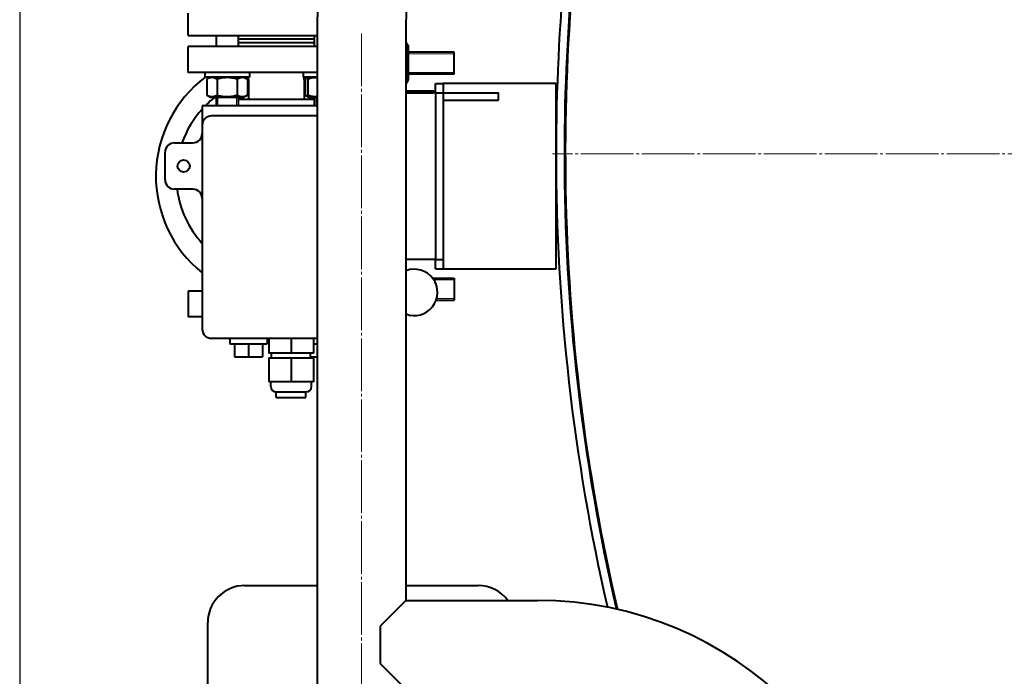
# Model space of a CAD drawing. Header units: millimetres. Extents: x -4428 to 3866, y -3426 to 3855.
# Tile 123 of 191: x 1097 to 1629, y -2177 to -1822. Entities that reach past the tile are written whole.
import ezdxf

# ---------------------------------------------------------------- set-up
doc = ezdxf.new("R2010")
doc.units = ezdxf.units.MM
for name, pattern in [('K5LT_AXLED', [32.912189, 28.412189, -1.5, 1.5, -1.5]), ('K5LT_BASIC', [0]), ('K5LT_THIN', [0])]:
    doc.linetypes.add(name, pattern=pattern)
doc.layers.add('Системный слой', color=7, linetype='Continuous')
doc.styles.add('KDIMTEXTSTYLE', font='GOST_AU.SHX', dxfattribs={"width": 0.96, "oblique": 15, "height": 5})
doc.dimstyles.new('KDIMSTYLE (1.00)', dxfattribs={"dimtxt": 5, "dimasz": 1, "dimexe": 2, "dimexo": 0, "dimgap": 1, "dimtad": 1, "dimtxsty": 'KDIMTEXTSTYLE', "dimsah": 1, "dimcen": 0, "dimdle": 1, "dimadec": 0, "dimazin": 0, "dimtfac": 0.667, "dimtmove": 0, "dimatfit": 3, "dimfxl": 1, "dimtvp": 1, "dimtolj": 1, "dimtzin": 0, "dimarcsym": 0})

# ---------------------------------------------------------------- blocks, each defined once
blk = doc.blocks.new('KDIMARROW_01')
at = {"layer": 'Системный слой'}
blk.add_hatch(color=0, dxfattribs=at).paths.add_polyline_path([(0, 0), (-5, 0.66), (-4.5, 0), (-5, -0.66)])
at = {"layer": 'Системный слой', "color": 0, "linetype": 'K5LT_THIN', "lineweight": 20}
for p, q in [((-4.5, 0), (-5, 0.66)), ((-5, 0.66), (0, 0)), ((0, 0), (-5, -0.66)), ((-5, -0.66), (-4.5, 0)), ((0, 0), (-1, 0))]:
    blk.add_line(p, q, dxfattribs=at)
blk = doc.blocks.new('U19')
at = {"layer": 'Системный слой', "color": 30, "linetype": 'K5LT_AXLED', "lineweight": 20, "true_color": 0xff8000}
blk.add_line((1281.93, -3141.95), (1281.93, -1829.95), dxfattribs=at)
blk = doc.blocks.new('U20')
at = {"layer": 'Системный слой', "color": 30, "linetype": 'K5LT_AXLED', "lineweight": 20, "true_color": 0xff8000}
blk.add_line((2481.93, -1894.95), (1384.93, -1894.95), dxfattribs=at)
blk = doc.blocks.new('U16')
at = {"layer": 'Системный слой', "color": 150, "linetype": 'K5LT_BASIC', "lineweight": 40, "true_color": 0x0080ff}
for p, q in [((1188.43, -1830.95), (1188.43, -1818.95)), ((1257.93, -1825.95), (1257.93, -2307.95)), ((1305.93, -1825.95), (1305.93, -2135.95)), ((1188.43, -1830.95), (1235.93, -1830.95)), ((1203.41, -1830.95), (1203.41, -1836.95)), ((1215.41, -1830.95), (1215.41, -1836.95)), ((1256.45, -1832.95), (1215.41, -1832.95)), ((1235.93, -1830.95), (1257.93, -1830.95)), ((1256.45, -1830.95), (1256.45, -1836.95)), ((1235.93, -1836.95), (1188.43, -1836.95)), ((1188.43, -1850.95), (1188.43, -1836.95)), ((1256.45, -1834.95), (1215.41, -1834.95)), ((1257.93, -1836.95), (1235.93, -1836.95)), ((1305.93, -1834.98), (1306.11, -1834.98)), ((1306.11, -1834.98), (1307.23, -1836.93)), ((1307.23, -1854.98), (1307.23, -1836.93)), ((1305.93, -1840.47), (1306.11, -1840.47)), ((1331.93, -1839.95), (1307.23, -1839.95)), ((1331.93, -1851.95), (1331.93, -1839.95)), ((1331.93, -1851.95), (1331.93, -1839.95)), ((1197.49, -1850.95), (1188.43, -1850.95)), ((1197.41, -1850.95), (1197.41, -1853.45)), ((1209.41, -1853.45), (1197.41, -1853.45)), ((1209.41, -1850.95), (1197.49, -1850.95)), ((1200.39, -1853.45), (1198.44, -1854.58)), ((1198.44, -1854.58), (1198.44, -1863.13)), ((1200.39, -1853.45), (1199.91, -1853.73)), ((1203.93, -1854.58), (1203.93, -1863.13)), ((1235.93, -1850.95), (1209.41, -1850.95)), ((1221.41, -1853.45), (1209.41, -1853.45)), ((1214.9, -1854.58), (1214.9, -1863.13)), ((1218.44, -1853.45), (1218.91, -1853.73)), ((1218.44, -1853.45), (1220.38, -1854.58)), ((1220.38, -1854.58), (1220.38, -1863.13)), ((1221.41, -1850.95), (1221.41, -1853.45)), ((1257.93, -1850.95), (1235.93, -1850.95)), ((1250.45, -1850.95), (1250.45, -1853.45)), ((1257.93, -1853.45), (1250.45, -1853.45)), ((1253.42, -1853.45), (1251.48, -1854.58)), ((1251.48, -1854.58), (1251.48, -1863.13)), ((1253.42, -1853.45), (1252.95, -1853.73)), ((1252.95, -1854.58), (1252.95, -1853.73)), ((1252.95, -1854.58), (1252.95, -1863.13)), ((1305.93, -1851.44), (1306.11, -1851.44)), ((1331.93, -1851.95), (1307.23, -1851.95)), ((1220.93, -1854.95), (1220.93, -1865.45)), ((1250.93, -1854.95), (1250.93, -1855.08)), ((1250.93, -1854.95), (1250.93, -1865.45)), ((1305.93, -1856.92), (1306.11, -1856.92)), ((1306.11, -1856.92), (1307.23, -1854.98)), ((1321.93, -1861.95), (1321.93, -1856.95)), ((1321.93, -1856.95), (1325.93, -1856.95)), ((1331.93, -1856.95), (1325.93, -1856.95)), ((1325.93, -1856.95), (1325.93, -1861.95)), ((1386.93, -1856.95), (1331.93, -1856.95)), ((1386.93, -1956.95), (1386.93, -1856.95)), ((1198.44, -1863.13), (1200.39, -1864.25)), ((1199.91, -1863.98), (1200.39, -1864.25)), ((1200.39, -1864.25), (1218.44, -1864.25)), ((1203.41, -1864.25), (1203.41, -1868.95)), ((1215.41, -1864.25), (1215.41, -1868.95)), ((1220.38, -1863.13), (1218.44, -1864.25)), ((1218.91, -1863.98), (1218.44, -1864.25)), ((1251.48, -1863.13), (1253.42, -1864.25)), ((1252.95, -1863.98), (1252.95, -1863.13)), ((1252.95, -1863.98), (1253.42, -1864.25)), ((1253.42, -1864.25), (1257.93, -1864.25)), ((1256.45, -1864.25), (1256.45, -1868.95)), ((1305.93, -1860.95), (1317.93, -1860.95)), ((1305.93, -1861.95), (1320.43, -1861.95)), ((1317.93, -1860.95), (1318.93, -1860.95)), ((1318.93, -1860.95), (1320.93, -1860.95)), ((1318.93, -1861.95), (1318.93, -1860.95)), ((1321.93, -1861.95), (1320.43, -1861.95)), ((1320.93, -1860.95), (1320.93, -1861.95)), ((1321.93, -1861.95), (1321.93, -1951.95)), ((1321.93, -1861.95), (1325.93, -1861.95)), ((1325.93, -1861.95), (1325.93, -1951.95)), ((1325.93, -1861.95), (1355.93, -1861.95)), ((1355.93, -1865.95), (1355.93, -1861.95)), ((1195.93, -1868.95), (1195.93, -1879.45)), ((1257.93, -1868.95), (1195.93, -1868.95)), ((1215.41, -1865.45), (1256.45, -1865.45)), ((1325.93, -1865.95), (1355.93, -1865.95)), ((1257.93, -1874.45), (1200.93, -1874.45)), ((1195.93, -1879.45), (1195.93, -1989.45)), ((1180.93, -1888.95), (1190.93, -1888.95)), ((1175.93, -1908.95), (1175.93, -1893.95)), ((1190.93, -1913.95), (1180.93, -1913.95)), ((1320.43, -1951.95), (1305.93, -1951.95)), ((1321.93, -1951.95), (1320.43, -1951.95)), ((1321.93, -1951.95), (1325.93, -1951.95)), ((1321.93, -1956.95), (1321.93, -1951.95)), ((1325.93, -1951.95), (1325.93, -1956.95)), ((1321.93, -1956.95), (1325.93, -1956.95)), ((1325.93, -1956.95), (1331.93, -1956.95)), ((1331.93, -1956.95), (1386.93, -1956.95)), ((1320.27, -1961.95), (1331.93, -1961.95)), ((1331.93, -1961.95), (1331.93, -1973.95)), ((1331.93, -1961.95), (1331.93, -1973.95)), ((1195.93, -1968.95), (1188.43, -1968.95)), ((1188.43, -1968.95), (1188.43, -1982.95)), ((1322.16, -1973.95), (1331.93, -1973.95)), ((1195.93, -1982.95), (1188.43, -1982.95)), ((1200.93, -1994.45), (1257.93, -1994.45)), ((1210.93, -1994.45), (1210.93, -1997.45)), ((1210.93, -1997.45), (1230.93, -1997.45)), ((1213.43, -1997.45), (1213.43, -2004.45)), ((1220.93, -1997.45), (1220.93, -2004.45)), ((1228.43, -1997.45), (1228.43, -2004.45)), ((1230.93, -1994.45), (1230.93, -1997.45)), ((1231.93, -1994.45), (1231.93, -2002.45)), ((1243.93, -1994.45), (1243.93, -2002.45)), ((1255.93, -1994.45), (1255.93, -2002.45)), ((1255.93, -1997.45), (1257.93, -1997.45)), ((1243.93, -2002.45), (1231.93, -2002.45)), ((1233.43, -2004.95), (1233.43, -2002.45)), ((1255.93, -2002.45), (1243.93, -2002.45)), ((1254.43, -2004.95), (1254.43, -2002.45)), ((1213.43, -2004.45), (1220.93, -2004.45)), ((1220.93, -2004.45), (1228.43, -2004.45)), ((1231.93, -2004.95), (1243.93, -2004.95)), ((1231.93, -2004.95), (1231.93, -2017.95)), ((1243.93, -2004.95), (1243.93, -2017.95)), ((1243.93, -2004.95), (1255.93, -2004.95)), ((1254.43, -2004.45), (1257.93, -2004.45)), ((1255.93, -2004.95), (1255.93, -2017.95)), ((1243.93, -2017.95), (1231.93, -2017.95)), ((1232.93, -2020.45), (1232.93, -2017.95)), ((1255.93, -2017.95), (1243.93, -2017.95)), ((1254.93, -2020.45), (1254.93, -2017.95)), ((1235.93, -2026.45), (1235.93, -2023.45)), ((1235.93, -2023.45), (1243.93, -2023.45)), ((1243.93, -2023.45), (1251.93, -2023.45)), ((1251.93, -2026.45), (1251.93, -2023.45)), ((1235.93, -2026.45), (1243.93, -2026.45)), ((1243.93, -2026.45), (1251.93, -2026.45)), ((1218.93, -2127.95), (1220.32, -2127.95)), ((1218.93, -2127.95), (1238.93, -2127.95)), ((1238.93, -2127.95), (1257.93, -2127.95)), ((1305.93, -2127.95), (1324.93, -2127.95)), ((1324.93, -2127.95), (1344.93, -2127.95)), ((1343.41, -2127.95), (1344.93, -2127.95)), ((1305.93, -2135.95), (1291.93, -2149.95)), ((1305.93, -2135.95), (1376.93, -2135.95)), ((1198.93, -2354.95), (1198.93, -2147.95)), ((1291.93, -2149.95), (1291.93, -2159.95)), ((1291.93, -2159.95), (1291.93, -2169.95)), ((1291.93, -2169.95), (1305.93, -2183.95))]:
    blk.add_line(p, q, dxfattribs=at)
at = {"layer": 'Системный слой', "color": 7, "linetype": 'K5LT_THIN', "lineweight": 20}
for p, q in [((1331.93, -1840.9), (1307.23, -1840.9)), ((1331.93, -1851.01), (1307.23, -1851.01)), ((1204.36, -1864.25), (1204.36, -1868.95)), ((1214.47, -1864.25), (1214.47, -1868.95)), ((1257.39, -1864.25), (1257.39, -1868.95)), ((1320.94, -1962.9), (1331.93, -1962.9)), ((1322.47, -1973.01), (1331.93, -1973.01))]:
    blk.add_line(p, q, dxfattribs=at)
at = {"layer": 'Системный слой', "color": 150, "linetype": 'K5LT_BASIC', "lineweight": 40, "true_color": 0x0080ff}
blk.add_circle((1185.93, -1901.45), 3.3, dxfattribs=at)
for centre, radius, start, end in [((2481.93, -1894.95), 1090.5, 331.22113, 166.2093), ((1450.93, -1825.95), 193, 90, 180), ((1450.93, -1825.95), 145, 90, 180), ((2481.93, -1894.95), 1095, 169.09856, 180), ((2481.93, -1894.95), 1090.5, 168.97456, 180), ((2481.93, -1894.95), 1090, 168.96136, 193.03646), ((1237.93, -1906.95), 67, 127.0122, 231.1807), ((1237.93, -1906.95), 55, 108.017, 108.6045), ((1235.93, -1906.95), 54, 106.1276, 106.7325), ((1235.93, -1906.95), 54, 73.2675, 73.8724), ((1235.93, -1906.95), 54, 127.7452, 135.2751), ((1235.93, -1906.95), 54, 137.7946, 160.5288), ((1200.93, -1879.45), 5, 90, 180), ((1190.93, -1883.95), 5, 270, 0), ((1180.93, -1893.95), 5, 90, 180), ((2481.93, -1894.95), 1095, 180, 192.91387), ((2481.93, -1894.95), 1090.5, 180, 193.02373), ((1180.93, -1908.95), 5, 180, 270), ((1235.93, -1906.95), 54, 187.4482, 222.2054), ((1190.93, -1918.95), 5, 0, 90), ((1310.43, -1969.66), 12.5, 321.5, 111.0824), ((1310.43, -1969.66), 12.5, 248.9176, 321.5), ((1200.93, -1989.45), 5, 180, 270), ((1235.93, -2020.45), 3, 180, 270), ((1251.93, -2020.45), 3, 270, 0), ((1218.93, -2147.95), 20, 90, 180), ((1344.93, -2147.95), 20, 36.8699, 90), ((1376.93, -2328.95), 193, 0, 90)]:
    blk.add_arc(centre, radius, start, end, dxfattribs=at)
for points, knots in [([(1306.11, -1840.47), (1306.25, -1840.23), (1306.45, -1839.83), (1306.67, -1839.3), (1306.8, -1838.88), (1306.89, -1838.51), (1306.94, -1838.13), (1306.96, -1837.74), (1306.95, -1837.37), (1306.9, -1837), (1306.81, -1836.61), (1306.64, -1836.05), (1306.4, -1835.51), (1306.18, -1835.11), (1306.11, -1834.98)], [0, 0, 0, 0, 2.031939, 3.311633, 4.396645, 5.423589, 6.350589, 7.49983, 8.533187, 9.335775, 10.524184, 11.684847, 13.915004, 15, 15, 15, 15]), ([(1306.11, -1851.44), (1306.18, -1851.18), (1306.36, -1850.53), (1306.63, -1849.34), (1306.83, -1848.15), (1306.91, -1847.23), (1306.94, -1846.71), (1306.95, -1846.38), (1306.96, -1846.1), (1306.96, -1845.8), (1306.95, -1845.43), (1306.93, -1844.98), (1306.88, -1844.33), (1306.77, -1843.39), (1306.58, -1842.32), (1306.34, -1841.31), (1306.19, -1840.75), (1306.11, -1840.47)], [0, 0, 0, 0, 3.152296, 8.024027, 14.430358, 17.4743, 18.996271, 20.518242, 21.409855, 22.301468, 24.084694, 25.867919, 27.651145, 31.792504, 37.072525, 40.536262, 44, 44, 44, 44]), ([(1203.93, -1854.58), (1203.69, -1854.44), (1203.29, -1854.23), (1202.76, -1854.01), (1202.34, -1853.88), (1201.97, -1853.8), (1201.59, -1853.74), (1201.2, -1853.72), (1200.83, -1853.74), (1200.46, -1853.79), (1200.07, -1853.87), (1199.51, -1854.05), (1198.97, -1854.29), (1198.57, -1854.5), (1198.44, -1854.58)], [0, 0, 0, 0, 2.031939, 3.311633, 4.396645, 5.423589, 6.350589, 7.49983, 8.533187, 9.335775, 10.524184, 11.684847, 13.915004, 15, 15, 15, 15]), ([(1214.9, -1854.58), (1214.64, -1854.5), (1213.99, -1854.32), (1212.8, -1854.05), (1211.61, -1853.86), (1210.69, -1853.77), (1210.17, -1853.74), (1209.84, -1853.73), (1209.56, -1853.73), (1209.26, -1853.73), (1208.89, -1853.74), (1208.44, -1853.76), (1207.79, -1853.8), (1206.85, -1853.91), (1205.78, -1854.11), (1204.77, -1854.34), (1204.21, -1854.5), (1203.93, -1854.58)], [0, 0, 0, 0, 3.152296, 8.024027, 14.430358, 17.4743, 18.996271, 20.518242, 21.409855, 22.301468, 24.084694, 25.867919, 27.651145, 31.792504, 37.072525, 40.536262, 44, 44, 44, 44]), ([(1220.38, -1854.58), (1220.14, -1854.44), (1219.75, -1854.23), (1219.21, -1854.01), (1218.8, -1853.88), (1218.42, -1853.8), (1218.04, -1853.74), (1217.66, -1853.72), (1217.29, -1853.74), (1216.91, -1853.79), (1216.52, -1853.87), (1215.96, -1854.05), (1215.42, -1854.29), (1215.03, -1854.5), (1214.9, -1854.58)], [0, 0, 0, 0, 2.031939, 3.311633, 4.396645, 5.423589, 6.350589, 7.49983, 8.533187, 9.335775, 10.524184, 11.684847, 13.915004, 15, 15, 15, 15]), ([(1220.93, -1854.95), (1220.93, -1854.95), (1220.93, -1854.95), (1220.93, -1854.89), (1220.93, -1854.82), (1220.92, -1854.72), (1220.92, -1854.69), (1220.92, -1854.62), (1220.91, -1854.59), (1220.9, -1854.43), (1220.88, -1854.3), (1220.82, -1853.99), (1220.77, -1853.81), (1220.69, -1853.58), (1220.67, -1853.52), (1220.64, -1853.45)], [0, 0, 0, 0, 0.000104, 0.000104, 0.917056, 0.917056, 1.400917, 1.400917, 1.834112, 1.834112, 3.668224, 3.668224, 6.163634, 6.163634, 7.096576, 7.096576, 7.096576, 7.096576]), ([(1250.93, -1854.95), (1250.93, -1854.95), (1250.93, -1854.95), (1250.93, -1854.89), (1250.93, -1854.82), (1250.94, -1854.69), (1250.94, -1854.62), (1250.96, -1854.43), (1250.98, -1854.3), (1251.04, -1853.99), (1251.09, -1853.81), (1251.17, -1853.58), (1251.2, -1853.52), (1251.22, -1853.45)], [0, 0, 0, 0, 0.000144, 0.000144, 0.917056, 0.917056, 1.834112, 1.834112, 3.668224, 3.668224, 6.163634, 6.163634, 7.096576, 7.096576, 7.096576, 7.096576]), ([(1252.95, -1853.92), (1252.79, -1853.97), (1252.52, -1854.06), (1252.03, -1854.27), (1251.7, -1854.45), (1251.48, -1854.58)], [0, 0, 0, 0, 1.912507, 3.220306, 6, 6, 6, 6]), ([(1257.93, -1853.73), (1257.68, -1853.73), (1257.2, -1853.73), (1256.5, -1853.78), (1255.94, -1853.85), (1255.33, -1853.95), (1254.36, -1854.14), (1253.51, -1854.39), (1252.95, -1854.58)], [0, 0, 0, 0, 1.30815, 2.602103, 3.737167, 4.2906, 5.883115, 9, 9, 9, 9]), ([(1306.11, -1856.92), (1306.25, -1856.68), (1306.45, -1856.29), (1306.67, -1855.75), (1306.8, -1855.34), (1306.89, -1854.96), (1306.94, -1854.58), (1306.96, -1854.2), (1306.95, -1853.83), (1306.9, -1853.45), (1306.81, -1853.07), (1306.64, -1852.51), (1306.4, -1851.96), (1306.18, -1851.57), (1306.11, -1851.44)], [0, 0, 0, 0, 2.031939, 3.311633, 4.396645, 5.423589, 6.350589, 7.49983, 8.533187, 9.335775, 10.524184, 11.684847, 13.915004, 15, 15, 15, 15]), ([(1198.44, -1863.13), (1198.69, -1863.27), (1199.08, -1863.48), (1199.62, -1863.69), (1200.03, -1863.83), (1200.4, -1863.91), (1200.79, -1863.97), (1201.17, -1863.99), (1201.54, -1863.97), (1201.92, -1863.92), (1202.3, -1863.84), (1202.86, -1863.66), (1203.4, -1863.42), (1203.8, -1863.21), (1203.93, -1863.13)], [0, 0, 0, 0, 2.031939, 3.311633, 4.396645, 5.423589, 6.350589, 7.49983, 8.533187, 9.335775, 10.524184, 11.684847, 13.915004, 15, 15, 15, 15]), ([(1203.93, -1863.13), (1204.18, -1863.21), (1204.84, -1863.38), (1206.02, -1863.66), (1207.22, -1863.85), (1208.14, -1863.93), (1208.65, -1863.96), (1208.99, -1863.98), (1209.27, -1863.98), (1209.57, -1863.98), (1209.94, -1863.97), (1210.39, -1863.95), (1211.04, -1863.91), (1211.98, -1863.8), (1213.05, -1863.6), (1214.05, -1863.37), (1214.62, -1863.21), (1214.9, -1863.13)], [0, 0, 0, 0, 3.152296, 8.024027, 14.430358, 17.4743, 18.996271, 20.518242, 21.409855, 22.301468, 24.084694, 25.867919, 27.651145, 31.792504, 37.072525, 40.536262, 44, 44, 44, 44]), ([(1214.9, -1863.13), (1215.14, -1863.27), (1215.54, -1863.48), (1216.07, -1863.69), (1216.49, -1863.83), (1216.86, -1863.91), (1217.24, -1863.97), (1217.63, -1863.99), (1218, -1863.97), (1218.37, -1863.92), (1218.76, -1863.84), (1219.32, -1863.66), (1219.86, -1863.42), (1220.25, -1863.21), (1220.38, -1863.13)], [0, 0, 0, 0, 2.031939, 3.311633, 4.396645, 5.423589, 6.350589, 7.49983, 8.533187, 9.335775, 10.524184, 11.684847, 13.915004, 15, 15, 15, 15]), ([(1251.48, -1863.13), (1251.63, -1863.22), (1251.9, -1863.36), (1252.38, -1863.59), (1252.72, -1863.72), (1252.95, -1863.79)], [0, 0, 0, 0, 1.918281, 3.26766, 6, 6, 6, 6]), ([(1252.95, -1863.13), (1253.26, -1863.24), (1253.74, -1863.39), (1254.56, -1863.6), (1255.36, -1863.77), (1256.19, -1863.9), (1256.96, -1863.96), (1257.5, -1863.98), (1257.85, -1863.98), (1257.93, -1863.98)], [0, 0, 0, 0, 1.953617, 2.947355, 4.972706, 6.778339, 7.919263, 9.542417, 10, 10, 10, 10])]:
    blk.add_open_spline(points, degree=3, knots=knots, dxfattribs=at)
at = {"layer": 'Системный слой'}
for name in ['U20', 'U19']:
    blk.add_blockref(name, (0, 0), dxfattribs=at)

msp = doc.modelspace()

# ---------------------------------------------------------------- block references
at = {"layer": 'Системный слой'}
msp.add_blockref('U16', (0, 0), dxfattribs=at)

# ---------------------------------------------------------------- dimensions: what is measured, and where the dimension line sits
at = {"layer": 'Системный слой', "color": 7}
msp.add_linear_dim(base=(3576.931, -3423.906), p1=(1097.431, -956.955), p2=(3576.931, -1894.955), location=(2337.181, -3423.906), dimstyle='KDIMSTYLE (1.00)', override={"dimexo": 0, "dimpost": '\\H75.0;\\W0.965;\\Q15;<>', "dimblk1": 'KDIMARROW_01', "dimblk2": 'KDIMARROW_01', "dimse1": 0, "dimse2": 0, "dimclrt": 7, "dimtolj": 1}, dxfattribs=at).render()

doc.saveas('drawing.dxf')
